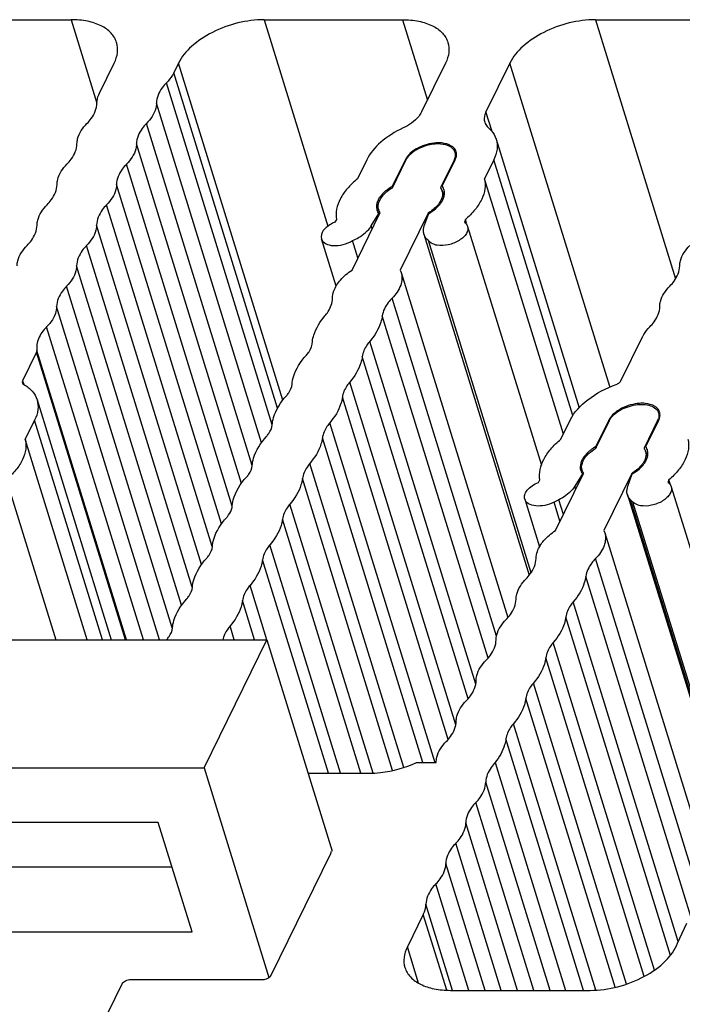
# Model space of a CAD drawing. Header units: millimetres. Extents: x 0 to 594, y 0 to 420.
# Tile 91 of 120: x 495 to 506, y 158 to 175. Entities that reach past the tile are written whole.
import ezdxf

# ---------------------------------------------------------------- set-up
doc = ezdxf.new("R2010")
doc.units = ezdxf.units.MM
doc.header["$LTSCALE"] = 32.67
doc.layers.get('0').update_dxf_attribs({"linetype": 'CONTINUOUS'})
doc.layers.add('3_ALL_AXES', color=7, linetype='CONTINUOUS')

msp = doc.modelspace()

# ---------------------------------------------------------------- linework, layer by layer
at = {"color": 7, "linetype": 'CONTINUOUS'}
for p, q in [((490.60235, 164.44135), (498.83664, 164.44135)), ((497.75679, 162.24085), (498.83664, 164.44135)), ((498.83664, 164.44135), (499.95966, 160.80725)), ((489.5225, 162.24085), (497.75679, 162.24085)), ((497.75679, 162.24085), (498.87089, 158.63563)), ((496.96963, 161.30086), (490.89062, 161.30086)), ((497.55059, 159.42087), (496.96963, 161.30086)), ((492.02066, 160.53977), (497.20482, 160.53977)), ((491.47158, 159.42087), (497.55059, 159.42087))]:
    msp.add_line(p, q, dxfattribs=at)
at = {"layer": '3_ALL_AXES', "color": 7, "linetype": 'CONTINUOUS'}
for p, q in [((493.09765, 175.09701), (495.47399, 175.09701)), ((498.78978, 175.09701), (501.16614, 175.09701)), ((504.48196, 175.09701), (506.85831, 175.09701)), ((495.96069, 173.83648), (496.21322, 174.35108)), ((497.31846, 174.35108), (497.23736, 174.18582)), ((501.90536, 174.35108), (501.494, 173.5128)), ((503.01064, 174.35108), (502.59927, 173.5128)), ((502.77571, 173.04125), (504.20095, 168.42918)), ((500.55208, 172.69138), (500.39087, 172.36288)), ((500.99231, 172.23709), (501.21524, 172.69138)), ((500.99255, 172.20954), (501.22442, 172.68206)), ((502.05338, 172.68206), (501.8215, 172.20954)), ((501.8489, 172.23709), (502.07183, 172.69138)), ((502.73499, 172.69138), (502.57379, 172.36288)), ((503.92976, 167.97497), (502.57379, 172.36288)), ((501.0001, 172.21188), (500.99231, 172.23709)), ((501.84489, 172.16036), (501.8777, 172.05421)), ((500.29844, 170.7951), (500.7791, 171.77459)), ((500.62931, 171.55345), (500.76098, 171.76569)), ((500.7663, 171.7485), (500.76098, 171.76569)), ((501.60806, 171.77459), (501.12739, 170.7951)), ((501.54093, 171.55345), (501.61757, 171.76569)), ((501.6114, 171.76379), (501.60806, 171.77459)), ((500.00482, 171.61944), (499.96182, 171.59782)), ((500.03141, 171.66231), (500.00482, 171.61944)), ((502.24567, 171.66231), (502.23019, 171.61944)), ((502.23019, 171.61944), (502.25196, 171.59782)), ((502.26441, 171.60166), (502.24567, 171.66231)), ((502.28463, 171.54503), (503.55208, 167.44357)), ((500.02539, 170.51583), (499.77303, 171.33245)), ((500.4004, 171.00288), (500.30866, 171.29976)), ((501.53416, 171.40881), (503.3446, 165.55024)), ((503.37608, 165.59316), (501.6126, 171.29976)), ((501.12739, 170.7951), (501.1445, 170.75152)), ((501.14472, 170.75158), (502.97718, 164.82174)), ((504.91874, 168.89234), (505.28778, 169.64438)), ((494.88093, 169.38397), (494.63972, 168.89243)), ((494.88725, 168.56565), (496.16176, 164.44135)), ((494.84653, 168.21579), (494.68533, 167.88728)), ((503.88673, 167.88728), (504.04793, 168.21579)), ((504.7111, 168.21579), (504.48817, 167.7615)), ((504.48839, 167.73394), (504.72027, 168.20646)), ((505.54923, 168.20646), (505.31735, 167.73394)), ((505.34475, 167.7615), (505.56768, 168.21579)), ((495.7502, 164.44135), (494.68533, 167.88728)), ((504.49596, 167.73628), (504.48817, 167.7615)), ((505.34074, 167.68476), (505.37355, 167.57861)), ((503.50045, 167.14391), (503.52721, 167.18705)), ((503.79429, 166.31951), (504.27495, 167.299)), ((504.25684, 167.2901), (504.12517, 167.07786)), ((504.26215, 167.27291), (504.25684, 167.2901)), ((505.10391, 167.299), (504.62325, 166.31951)), ((505.03678, 167.07786), (505.11342, 167.2901)), ((505.10725, 167.28819), (505.10391, 167.299)), ((505.74191, 167.18705), (505.72633, 167.14391)), ((505.7681, 167.10228), (505.74191, 167.18705)), ((494.3995, 167.07078), (495.21205, 164.44135)), ((505.78381, 167.07078), (507.31018, 162.13144)), ((503.26635, 166.85713), (503.51967, 166.03738)), ((503.85194, 166.84664), (503.76965, 166.80492)), ((505.03002, 166.93321), (506.84847, 161.0487)), ((505.12442, 166.80492), (505.08308, 166.84664)), ((504.62325, 166.31951), (504.64036, 166.27593)), ((504.64058, 166.27599), (506.46187, 160.38228)), ((501.4082, 162.33226), (501.74547, 162.33226)), ((502.75832, 162.33174), (503.96834, 158.41611)), ((499.54602, 162.14577), (500.58561, 162.14577)), ((498.91112, 158.67719), (499.93606, 160.7658)), ((501.5236, 159.7215), (501.24906, 159.16204)), ((505.88876, 159.22593), (506.05146, 159.5678)), ((496.49817, 158.6026), (498.76398, 158.6026)), ((495.96669, 157.74478), (496.35104, 158.528)), ((501.98828, 158.41611), (504.39015, 158.41611))]:
    msp.add_line(p, q, dxfattribs=at)
at = {"layer": '3_ALL_AXES', "color": 9, "linetype": 'CONTINUOUS'}
for p, q in [((495.47399, 175.09701), (495.9174, 173.66213)), ((498.78978, 175.09701), (499.88561, 171.55089)), ((501.16614, 175.09701), (501.59322, 173.71499)), ((504.48196, 175.09701), (505.85793, 170.64438)), ((499.10869, 168.55788), (497.31846, 174.35108)), ((504.72737, 168.79574), (503.01064, 174.35108)), ((499.01857, 168.4218), (497.23736, 174.18582)), ((498.92623, 168.13446), (497.1102, 174.01114)), ((498.74172, 167.82751), (496.93877, 173.66184)), ((502.7043, 173.17294), (502.59927, 173.5128)), ((498.58341, 167.43572), (496.76735, 173.31251)), ((498.39894, 167.12862), (496.59593, 172.96317)), ((498.24124, 166.73496), (496.42452, 172.61388)), ((501.21867, 172.68028), (501.21524, 172.69138)), ((502.05874, 172.6647), (502.05338, 172.68206)), ((504.09364, 168.29481), (502.73499, 172.69138)), ((498.05567, 166.43145), (496.2531, 172.26456)), ((497.89644, 166.04251), (496.08165, 171.91518)), ((497.71276, 165.73269), (495.9102, 171.5658)), ((500.64526, 171.50185), (500.62931, 171.55345)), ((497.55354, 165.34376), (495.73875, 171.21643)), ((497.36972, 165.03372), (495.56717, 170.86679)), ((497.21082, 164.64506), (495.39598, 170.5179)), ((502.78132, 164.50352), (500.98662, 170.31117)), ((496.99423, 164.44135), (495.22445, 170.16835)), ((502.63559, 164.12442), (500.81821, 170.00547)), ((496.71465, 164.44135), (495.0529, 169.81877)), ((502.42471, 163.67659), (500.6039, 169.56875)), ((496.40832, 164.44135), (494.88093, 169.38397)), ((496.42307, 164.44135), (494.88622, 169.4146)), ((502.29269, 163.42566), (500.47531, 169.30671)), ((494.63968, 168.89234), (494.65888, 168.83021)), ((502.08181, 162.97785), (500.261, 168.86999)), ((501.94979, 162.72692), (500.13241, 168.60796)), ((496.01292, 164.44135), (494.84653, 168.21579)), ((504.71453, 168.20469), (504.7111, 168.21579)), ((505.55459, 168.18911), (505.54923, 168.20646)), ((501.72449, 162.32577), (499.9181, 168.17124)), ((501.51293, 162.33226), (499.78952, 167.90921)), ((501.18995, 162.24716), (499.5752, 167.47249)), ((500.99685, 162.19385), (499.4466, 167.21045)), ((504.14111, 167.02626), (504.12517, 167.07786)), ((503.92962, 166.59528), (503.85194, 166.84664)), ((506.86393, 161.0838), (505.08308, 166.84664)), ((500.66178, 162.1479), (499.23229, 166.77373)), ((503.87121, 166.47626), (503.76965, 166.80492)), ((506.87188, 161.15014), (505.12442, 166.80492)), ((500.45288, 162.14577), (499.1037, 166.5117)), ((500.10361, 162.14577), (498.88939, 166.07498)), ((506.30393, 159.94137), (504.48248, 165.83558)), ((499.89405, 162.14577), (498.76081, 165.81295)), ((506.12019, 159.68525), (504.31407, 165.52988)), ((498.8355, 164.441), (498.54649, 165.37623)), ((498.62583, 164.44135), (498.41791, 165.11419)), ((505.90337, 159.25664), (504.09975, 165.09316)), ((505.76815, 159.01608), (503.97117, 164.83112)), ((498.27656, 164.44135), (498.2036, 164.67747)), ((505.49651, 158.76486), (503.75686, 164.3944)), ((505.32047, 158.6564), (503.62827, 164.13237)), ((505.01237, 158.5232), (503.41396, 163.69565)), ((504.81984, 158.46809), (503.28537, 163.43362)), ((504.48567, 158.41919), (503.07105, 162.9969)), ((504.27734, 158.41611), (502.94254, 162.73549)), ((503.70174, 158.41611), (502.59657, 161.99244)), ((503.42233, 158.41611), (502.42512, 161.64306)), ((503.14291, 158.41611), (502.25367, 161.29368)), ((502.8635, 158.41611), (502.08222, 160.94431)), ((502.58408, 158.41611), (501.91078, 160.59493)), ((502.30467, 158.41611), (501.73933, 160.24555)), ((502.02526, 158.41611), (501.56788, 159.89618)), ((501.92626, 158.4185), (501.5236, 159.7215)), ((501.44115, 158.54043), (501.24906, 159.16204))]:
    msp.add_line(p, q, dxfattribs=at)
at = {"layer": '3_ALL_AXES', "color": 7, "linetype": 'CONTINUOUS'}
for centre, radius, start, end in [((501.92726, 172.77118), 0.14818, 6.945136, 17.165945), ((501.94259, 172.78374), 0.15202, 13.668382, 17.192223), ((501.4417, 171.47356), 0.88596, 120.479191, 121.402769), ((501.65983, 172.1025), 0.1939, 22.516523, 33.508151), ((501.66435, 172.10458), 0.18893, 17.168643, 22.45899), ((501.66412, 172.10454), 0.18915, 11.57546, 17.159677), ((501.6741, 172.11165), 0.21516, 33.458087, 35.664258), ((501.67822, 172.11436), 0.21022, 30.213033, 33.461158), ((501.69036, 172.12049), 0.1966, 14.60224, 17.173111), ((500.92171, 171.88285), 0.19886, 187.615345, 197.14155), ((500.93648, 171.8796), 0.18915, 191.575459, 197.159677), ((500.93626, 171.87956), 0.18893, 197.168643, 202.458989), ((500.94078, 171.88164), 0.1939, 202.516522, 213.50815), ((505.32926, 168.31452), 0.24508, 333.839106, 337.51568), ((505.35052, 168.30588), 0.22214, 337.476507, 343.818886), ((505.43844, 168.30815), 0.15202, 13.674146, 17.192269), ((505.15568, 167.6269), 0.1939, 22.515845, 33.507365), ((505.1602, 167.62898), 0.18893, 17.168636, 22.458317), ((505.16995, 167.63606), 0.21516, 33.454891, 35.662626), ((505.17407, 167.63877), 0.21022, 30.211473, 33.45795), ((505.18621, 167.6449), 0.1966, 14.599901, 17.173111), ((505.15997, 167.62894), 0.18915, 11.574919, 17.15967), ((504.43233, 167.404), 0.18915, 191.574919, 197.15967), ((504.42929, 167.41394), 0.21231, 210.229898, 215.681778), ((504.43211, 167.40396), 0.18893, 197.168636, 202.458317), ((504.43663, 167.40604), 0.1939, 202.515845, 213.507365)]:
    msp.add_arc(centre, radius, start, end, dxfattribs=at)
for points, knots in [([(496.25444, 174.70537), (496.23598, 174.76512), (496.16383, 174.88329), (495.98258, 175.00737), (495.74486, 175.08212), (495.56793, 175.09701), (495.47399, 175.09701)], [0, 0, 0, 0, 0.20223154, 0.43007057, 0.69618042, 1, 1, 1, 1]), ([(498.78982, 175.09701), (498.63835, 175.09701), (498.33065, 175.05552), (497.90374, 174.89887), (497.54814, 174.66765), (497.37176, 174.4597), (497.31846, 174.35108)], [0, 0, 0, 0, 0.26470185, 0.53664853, 0.7885464, 1, 1, 1, 1]), ([(501.16614, 175.09701), (501.26009, 175.09701), (501.43701, 175.08212), (501.67473, 175.00736), (501.85598, 174.88329), (501.92813, 174.76512), (501.94659, 174.70537)], [0, 0, 0, 0, 0.30381956, 0.56992911, 0.79776816, 1, 1, 1, 1]), ([(504.48196, 175.09701), (504.33049, 175.09701), (504.0228, 175.05551), (503.5959, 174.89886), (503.24031, 174.66765), (503.06394, 174.4597), (503.01064, 174.35108)], [0, 0, 0, 0, 0.26470468, 0.53665016, 0.78854618, 1, 1, 1, 1]), ([(496.21322, 174.35108), (496.24128, 174.40827), (496.28059, 174.52559), (496.27139, 174.65053), (496.25444, 174.70537)], [0, 0, 0, 0, 0.52602064, 1, 1, 1, 1]), ([(501.94659, 174.70537), (501.96353, 174.65053), (501.97273, 174.52559), (501.93343, 174.40827), (501.90536, 174.35108)], [0, 0, 0, 0, 0.47397936, 1, 1, 1, 1]), ([(497.23736, 174.18582), (497.22992, 174.17067), (497.19497, 174.1074), (497.14887, 174.0507), (497.1102, 174.01114)], [0, 0, 0, 0, 0.23372087, 1, 1, 1, 1]), ([(497.1102, 174.01114), (497.08383, 173.98417), (496.99836, 173.8856), (496.93913, 173.75544), (496.93877, 173.66184)], [0, 0, 0, 0, 0.28721284, 1, 1, 1, 1]), ([(495.91641, 173.66183), (495.91646, 173.67609), (495.92068, 173.73644), (495.94038, 173.79509), (495.96069, 173.83648)], [0, 0, 0, 0, 0.23629362, 1, 1, 1, 1]), ([(495.745, 173.31252), (495.77136, 173.33949), (495.85683, 173.43807), (495.91605, 173.56823), (495.91641, 173.66183)], [0, 0, 0, 0, 0.2872126, 1, 1, 1, 1]), ([(496.93877, 173.66184), (496.93866, 173.63286), (496.92011, 173.50104), (496.83912, 173.38592), (496.76735, 173.31251)], [0, 0, 0, 0, 0.22013158, 1, 1, 1, 1]), ([(501.494, 173.5128), (501.48051, 173.48533), (501.4013, 173.3666), (501.27775, 173.28398), (501.17739, 173.23669)], [0, 0, 0, 0, 0.2162271, 1, 1, 1, 1]), ([(502.59927, 173.5128), (502.592, 173.49799), (502.56916, 173.44238), (502.56573, 173.37743), (502.57865, 173.33565)], [0, 0, 0, 0, 0.2739288, 1, 1, 1, 1]), ([(495.57356, 172.96317), (495.57367, 172.99216), (495.59223, 173.12398), (495.67322, 173.2391), (495.745, 173.31252)], [0, 0, 0, 0, 0.2201327, 1, 1, 1, 1]), ([(496.76735, 173.31251), (496.74098, 173.28554), (496.6555, 173.18695), (496.59627, 173.05678), (496.59593, 172.96317)], [0, 0, 0, 0, 0.28721665, 1, 1, 1, 1]), ([(502.57865, 173.33565), (502.58736, 173.30748), (502.60852, 173.27165), (502.63701, 173.2436), (502.64489, 173.23669)], [0, 0, 0, 0, 0.73775782, 1, 1, 1, 1]), ([(501.17739, 173.23669), (501.03929, 173.17163), (500.7983, 173.02345), (500.60827, 172.80587), (500.55208, 172.69138)], [0, 0, 0, 0, 0.5448272, 1, 1, 1, 1]), ([(502.64489, 173.23669), (502.66046, 173.22305), (502.71673, 173.16766), (502.75852, 173.0969), (502.77572, 173.04125)], [0, 0, 0, 0, 0.26224218, 1, 1, 1, 1]), ([(495.40215, 172.61387), (495.42851, 172.64084), (495.51398, 172.73942), (495.57321, 172.86957), (495.57356, 172.96317)], [0, 0, 0, 0, 0.2872126, 1, 1, 1, 1]), ([(496.59593, 172.96317), (496.59582, 172.93419), (496.57727, 172.80239), (496.49629, 172.68728), (496.42452, 172.61388)], [0, 0, 0, 0, 0.22012907, 1, 1, 1, 1]), ([(502.00028, 172.90383), (501.9476, 172.94044), (501.79954, 172.97501), (501.57464, 172.94367), (501.36499, 172.84963), (501.25382, 172.74197), (501.22442, 172.68206)], [0, 0, 0, 0, 0.22015606, 0.49365457, 0.77095149, 1, 1, 1, 1]), ([(501.83975, 172.97797), (501.80746, 172.98096), (501.67043, 172.98149), (501.53398, 172.94289), (501.44099, 172.89577)], [0, 0, 0, 0, 0.2372598, 1, 1, 1, 1]), ([(502.04669, 172.89577), (502.03515, 172.90739), (501.97528, 172.95388), (501.89824, 172.97255), (501.83975, 172.97797)], [0, 0, 0, 0, 0.21801328, 1, 1, 1, 1]), ([(502.77572, 173.04125), (502.79247, 172.98709), (502.80148, 172.8637), (502.7627, 172.74785), (502.73499, 172.69138)], [0, 0, 0, 0, 0.4740551, 1, 1, 1, 1]), ([(501.44099, 172.89577), (501.41524, 172.88272), (501.32724, 172.83146), (501.24762, 172.75735), (501.21524, 172.69138)], [0, 0, 0, 0, 0.28204936, 1, 1, 1, 1]), ([(502.06884, 172.81492), (502.06617, 172.82357), (502.05168, 172.85873), (502.02392, 172.8874), (502.00028, 172.90383)], [0, 0, 0, 0, 0.2392814, 1, 1, 1, 1]), ([(502.05338, 172.68206), (502.05772, 172.69091), (502.07197, 172.72462), (502.0776, 172.76253), (502.07436, 172.7891)], [0, 0, 0, 0, 0.26923734, 1, 1, 1, 1]), ([(495.23071, 172.26452), (495.23082, 172.29351), (495.24938, 172.42533), (495.33037, 172.54045), (495.40215, 172.61387)], [0, 0, 0, 0, 0.2201327, 1, 1, 1, 1]), ([(496.42452, 172.61388), (496.39815, 172.58691), (496.31267, 172.48833), (496.25344, 172.35816), (496.2531, 172.26456)], [0, 0, 0, 0, 0.28722073, 1, 1, 1, 1]), ([(495.05927, 171.91518), (495.08564, 171.94216), (495.17112, 172.04074), (495.23036, 172.17091), (495.23071, 172.26452)], [0, 0, 0, 0, 0.28721643, 1, 1, 1, 1]), ([(496.2531, 172.26456), (496.25299, 172.23557), (496.23444, 172.10374), (496.15344, 171.98861), (496.08165, 171.91518)], [0, 0, 0, 0, 0.22012778, 1, 1, 1, 1]), ([(500.39087, 172.36288), (500.32823, 172.31144), (500.21694, 172.20416), (500.05951, 171.98224), (500.01013, 171.77947), (500.03141, 171.66231)], [0, 0, 0, 0, 0.29766295, 0.56272784, 1, 1, 1, 1]), ([(502.57379, 172.36288), (502.58683, 172.30773), (502.5906, 172.18543), (502.53102, 172.00205), (502.41323, 171.82203), (502.30624, 171.71438), (502.24567, 171.66231)], [0, 0, 0, 0, 0.20994584, 0.44126536, 0.70406402, 1, 1, 1, 1]), ([(500.74998, 171.91459), (500.75425, 171.9414), (500.79776, 172.06578), (500.905, 172.15625), (500.99255, 172.20954)], [0, 0, 0, 0, 0.20940727, 1, 1, 1, 1]), ([(500.79152, 172.06487), (500.80304, 172.08031), (500.85732, 172.14434), (500.925, 172.19613), (500.98006, 172.22975)], [0, 0, 0, 0, 0.22999123, 1, 1, 1, 1]), ([(501.84943, 172.1425), (501.85185, 172.13066), (501.85738, 172.07933), (501.8426, 172.02731), (501.82531, 171.99207)], [0, 0, 0, 0, 0.23531191, 1, 1, 1, 1]), ([(500.72524, 171.9171), (500.72841, 171.93869), (500.73675, 171.96746), (500.74889, 171.99443), (500.7523, 172.00139)], [0, 0, 0, 0, 0.73757721, 1, 1, 1, 1]), ([(501.80314, 171.95333), (501.79215, 171.93652), (501.73809, 171.86599), (501.6666, 171.81023), (501.60806, 171.77459)], [0, 0, 0, 0, 0.2266092, 1, 1, 1, 1]), ([(501.61757, 171.76569), (501.63592, 171.7765), (501.70311, 171.81934), (501.76448, 171.87225), (501.80192, 171.9171)], [0, 0, 0, 0, 0.26714813, 1, 1, 1, 1]), ([(501.80192, 171.9171), (501.80759, 171.9239), (501.82851, 171.95033), (501.84662, 171.97907), (501.85758, 172.00139)], [0, 0, 0, 0, 0.26253234, 1, 1, 1, 1]), ([(494.88781, 171.5658), (494.88792, 171.59479), (494.90647, 171.72662), (494.98747, 171.84176), (495.05927, 171.91518)], [0, 0, 0, 0, 0.22012777, 1, 1, 1, 1]), ([(496.08165, 171.91518), (496.05527, 171.88821), (495.96978, 171.78962), (495.91054, 171.65942), (495.9102, 171.5658)], [0, 0, 0, 0, 0.28722073, 1, 1, 1, 1]), ([(499.96182, 171.59782), (499.92975, 171.58168), (499.87197, 171.54502), (499.78956, 171.46607), (499.75894, 171.37795), (499.77304, 171.33246)], [0, 0, 0, 0, 0.31181147, 0.58633444, 1, 1, 1, 1]), ([(494.71636, 171.21643), (494.74274, 171.2434), (494.82823, 171.34199), (494.88747, 171.47218), (494.88781, 171.5658)], [0, 0, 0, 0, 0.28722075, 1, 1, 1, 1]), ([(495.9102, 171.5658), (495.91009, 171.53682), (495.89154, 171.40498), (495.81054, 171.28985), (495.73875, 171.21643)], [0, 0, 0, 0, 0.22012778, 1, 1, 1, 1]), ([(500.30866, 171.29976), (500.34354, 171.31517), (500.46528, 171.3775), (500.57704, 171.46919), (500.62931, 171.55345)], [0, 0, 0, 0, 0.27772849, 1, 1, 1, 1]), ([(501.53416, 171.4088), (501.5307, 171.41998), (501.52041, 171.46788), (501.52834, 171.51857), (501.54093, 171.55345)], [0, 0, 0, 0, 0.23977287, 1, 1, 1, 1]), ([(502.28459, 171.54502), (502.29696, 171.50523), (502.27662, 171.42927), (502.21157, 171.35522), (502.11145, 171.2797), (501.95902, 171.22015), (501.82548, 171.21015), (501.76276, 171.2201)], [0, 0, 0, 0, 0.18160262, 0.29813984, 0.43121367, 0.72321785, 1, 1, 1, 1]), ([(499.77304, 171.33246), (499.78357, 171.29845), (499.84838, 171.23392), (499.98856, 171.20758), (500.15061, 171.22589), (500.25875, 171.26978), (500.30866, 171.29976)], [0, 0, 0, 0, 0.18067187, 0.41785435, 0.70456354, 1, 1, 1, 1]), ([(501.6126, 171.29976), (501.60316, 171.30713), (501.56931, 171.33701), (501.54395, 171.3771), (501.53416, 171.4088)], [0, 0, 0, 0, 0.26521002, 1, 1, 1, 1]), ([(501.76276, 171.2201), (501.7463, 171.22271), (501.69067, 171.23503), (501.63561, 171.2661), (501.6126, 171.29976)], [0, 0, 0, 0, 0.29006581, 1, 1, 1, 1]), ([(494.54489, 170.86701), (494.545, 170.89599), (494.56355, 171.02785), (494.64457, 171.14299), (494.71636, 171.21643)], [0, 0, 0, 0, 0.22012777, 1, 1, 1, 1]), ([(495.73875, 171.21643), (495.71235, 171.18943), (495.62677, 171.09078), (495.56748, 170.96047), (495.56717, 170.86679)], [0, 0, 0, 0, 0.28724929, 1, 1, 1, 1]), ([(505.92921, 170.86701), (505.92932, 170.89599), (505.94787, 171.02785), (506.02888, 171.14299), (506.10068, 171.21643)], [0, 0, 0, 0, 0.22012777, 1, 1, 1, 1]), ([(495.56717, 170.86679), (495.56707, 170.83784), (495.54859, 170.70619), (495.46768, 170.59121), (495.39598, 170.5179)], [0, 0, 0, 0, 0.22011459, 1, 1, 1, 1]), ([(499.96425, 170.31117), (499.96441, 170.35299), (499.98785, 170.46832), (500.10163, 170.64162), (500.22608, 170.746), (500.29844, 170.7951)], [0, 0, 0, 0, 0.20644343, 0.56826652, 1, 1, 1, 1]), ([(501.14469, 170.75157), (501.16593, 170.68263), (501.15002, 170.50841), (501.04926, 170.37523), (500.98662, 170.31117)], [0, 0, 0, 0, 0.44606393, 1, 1, 1, 1]), ([(505.75776, 170.51763), (505.78413, 170.5446), (505.86962, 170.6432), (505.92886, 170.77339), (505.92921, 170.86701)], [0, 0, 0, 0, 0.28722075, 1, 1, 1, 1]), ([(495.39598, 170.5179), (495.36959, 170.49091), (495.28405, 170.39228), (495.22477, 170.26202), (495.22445, 170.16835)], [0, 0, 0, 0, 0.28723907, 1, 1, 1, 1]), ([(505.58631, 170.16825), (505.58641, 170.19723), (505.60496, 170.32907), (505.68597, 170.44421), (505.75776, 170.51763)], [0, 0, 0, 0, 0.22012777, 1, 1, 1, 1]), ([(499.83263, 170.00547), (499.8531, 170.02962), (499.92026, 170.11878), (499.96396, 170.23072), (499.96425, 170.31117)], [0, 0, 0, 0, 0.28239518, 1, 1, 1, 1]), ([(500.98662, 170.31117), (500.96349, 170.28751), (500.88642, 170.19963), (500.82938, 170.08899), (500.81821, 170.00547)], [0, 0, 0, 0, 0.28196939, 1, 1, 1, 1]), ([(495.22445, 170.16835), (495.22435, 170.13935), (495.20581, 170.00743), (495.12474, 169.89223), (495.0529, 169.81877)], [0, 0, 0, 0, 0.22011668, 1, 1, 1, 1]), ([(505.41486, 169.81887), (505.44123, 169.84585), (505.52672, 169.94444), (505.58596, 170.07463), (505.58631, 170.16825)], [0, 0, 0, 0, 0.28722075, 1, 1, 1, 1]), ([(499.61832, 169.56875), (499.62323, 169.60546), (499.66019, 169.76553), (499.75088, 169.90903), (499.83263, 170.00547)], [0, 0, 0, 0, 0.22658999, 1, 1, 1, 1]), ([(500.81821, 170.00547), (500.8133, 169.96876), (500.77634, 169.80869), (500.68565, 169.66519), (500.6039, 169.56875)], [0, 0, 0, 0, 0.22658999, 1, 1, 1, 1]), ([(495.0529, 169.81877), (494.99516, 169.75973), (494.90206, 169.63777), (494.8745, 169.48084), (494.88622, 169.4146)], [0, 0, 0, 0, 0.55110712, 1, 1, 1, 1]), ([(505.28778, 169.64438), (505.29521, 169.65951), (505.33016, 169.72271), (505.37622, 169.77935), (505.41486, 169.81887)], [0, 0, 0, 0, 0.2337377, 1, 1, 1, 1]), ([(499.51433, 169.3324), (499.53102, 169.3509), (499.58509, 169.41858), (499.62034, 169.50654), (499.61832, 169.56875)], [0, 0, 0, 0, 0.28584855, 1, 1, 1, 1]), ([(500.6039, 169.56875), (500.58632, 169.54801), (500.52699, 169.47035), (500.4847, 169.37689), (500.47531, 169.30671)], [0, 0, 0, 0, 0.27741933, 1, 1, 1, 1]), ([(499.2694, 168.83329), (499.27271, 168.87507), (499.30841, 169.06032), (499.41692, 169.22445), (499.51433, 169.3324)], [0, 0, 0, 0, 0.22371844, 1, 1, 1, 1]), ([(500.47531, 169.30671), (500.4704, 169.27), (500.43344, 169.10993), (500.34275, 168.96643), (500.261, 168.86999)], [0, 0, 0, 0, 0.22659, 1, 1, 1, 1]), ([(504.83866, 168.83013), (504.84775, 168.83346), (504.8787, 168.84733), (504.90794, 168.87035), (504.91874, 168.89234)], [0, 0, 0, 0, 0.28337157, 1, 1, 1, 1]), ([(494.65871, 168.83015), (494.71284, 168.79921), (494.80907, 168.72557), (494.87065, 168.61946), (494.88728, 168.56566)], [0, 0, 0, 0, 0.52542165, 1, 1, 1, 1]), ([(499.17143, 168.63365), (499.18554, 168.64929), (499.23233, 168.70728), (499.26516, 168.77971), (499.2694, 168.83329)], [0, 0, 0, 0, 0.28158161, 1, 1, 1, 1]), ([(500.261, 168.86999), (500.24342, 168.84926), (500.18409, 168.77159), (500.1418, 168.67813), (500.13241, 168.60796)], [0, 0, 0, 0, 0.27741938, 1, 1, 1, 1]), ([(504.04793, 168.21579), (504.1156, 168.35367), (504.35984, 168.60849), (504.66433, 168.76628), (504.83866, 168.83013)], [0, 0, 0, 0, 0.45274708, 1, 1, 1, 1]), ([(494.88728, 168.56566), (494.90403, 168.51148), (494.91291, 168.38809), (494.87423, 168.27223), (494.84653, 168.21579)], [0, 0, 0, 0, 0.47426903, 1, 1, 1, 1]), ([(498.9265, 168.13454), (498.92981, 168.17631), (498.96551, 168.36157), (499.07402, 168.52569), (499.17143, 168.63365)], [0, 0, 0, 0, 0.22371848, 1, 1, 1, 1]), ([(500.13241, 168.60796), (500.1275, 168.57125), (500.09054, 168.41118), (499.99985, 168.26768), (499.9181, 168.17124)], [0, 0, 0, 0, 0.22659001, 1, 1, 1, 1]), ([(504.93686, 168.42019), (504.91111, 168.40714), (504.8231, 168.35588), (504.74347, 168.28176), (504.7111, 168.21579)], [0, 0, 0, 0, 0.28205014, 1, 1, 1, 1]), ([(504.72027, 168.20646), (504.75596, 168.2792), (504.86103, 168.36951), (505.02223, 168.44512), (505.16302, 168.48181), (505.30068, 168.49054), (505.42229, 168.47036), (505.51759, 168.42192), (505.55611, 168.36708), (505.5647, 168.33933)], [0, 0, 0, 0, 0.24573248, 0.39244912, 0.54193939, 0.6834276, 0.80806051, 0.91188596, 1, 1, 1, 1]), ([(505.33561, 168.50238), (505.30332, 168.50537), (505.16629, 168.5059), (505.02985, 168.4673), (504.93686, 168.42019)], [0, 0, 0, 0, 0.23725954, 1, 1, 1, 1]), ([(505.54253, 168.42019), (505.531, 168.43181), (505.47112, 168.47829), (505.39409, 168.49696), (505.33561, 168.50238)], [0, 0, 0, 0, 0.21801527, 1, 1, 1, 1]), ([(505.5647, 168.33933), (505.57167, 168.3168), (505.57328, 168.28334), (505.5662, 168.25211), (505.56385, 168.24398)], [0, 0, 0, 0, 0.73598605, 1, 1, 1, 1]), ([(498.82853, 167.93489), (498.84264, 167.95053), (498.88944, 168.00852), (498.92226, 168.08096), (498.9265, 168.13454)], [0, 0, 0, 0, 0.2815816, 1, 1, 1, 1]), ([(499.9181, 168.17124), (499.90053, 168.15051), (499.8412, 168.07284), (499.79891, 167.97938), (499.78952, 167.90921)], [0, 0, 0, 0, 0.27741859, 1, 1, 1, 1]), ([(494.68533, 167.88728), (494.69836, 167.83216), (494.70215, 167.70994), (494.64265, 167.52665), (494.52498, 167.34672), (494.41811, 167.23911), (494.35759, 167.18705)], [0, 0, 0, 0, 0.20996803, 0.44129479, 0.70408356, 1, 1, 1, 1]), ([(498.5836, 167.43578), (498.58691, 167.47756), (498.62261, 167.66282), (498.73112, 167.82694), (498.82853, 167.93489)], [0, 0, 0, 0, 0.22371847, 1, 1, 1, 1]), ([(499.78952, 167.90921), (499.7846, 167.8725), (499.74764, 167.71243), (499.65695, 167.56893), (499.5752, 167.47249)], [0, 0, 0, 0, 0.22658983, 1, 1, 1, 1]), ([(503.52721, 167.18705), (503.50602, 167.30418), (503.55547, 167.50684), (503.71287, 167.72865), (503.82411, 167.83587), (503.88673, 167.88728)], [0, 0, 0, 0, 0.4372978, 0.70235995, 1, 1, 1, 1]), ([(506.06964, 167.88728), (506.08267, 167.83216), (506.08646, 167.70994), (506.02696, 167.52665), (505.9093, 167.34672), (505.80242, 167.23911), (505.74191, 167.18705)], [0, 0, 0, 0, 0.20996803, 0.44129479, 0.70408356, 1, 1, 1, 1]), ([(504.24584, 167.43899), (504.2501, 167.4658), (504.29361, 167.59018), (504.40085, 167.68065), (504.48839, 167.73394)], [0, 0, 0, 0, 0.20940766, 1, 1, 1, 1]), ([(504.40915, 167.70887), (504.39708, 167.69976), (504.35263, 167.6641), (504.31242, 167.62283), (504.28737, 167.58927)], [0, 0, 0, 0, 0.26532047, 1, 1, 1, 1]), ([(504.24815, 167.5258), (504.24088, 167.51097), (504.21799, 167.45537), (504.21463, 167.39042), (504.22754, 167.34866)], [0, 0, 0, 0, 0.27426439, 1, 1, 1, 1]), ([(505.29777, 167.44151), (505.30344, 167.44831), (505.32436, 167.47474), (505.34248, 167.50348), (505.35343, 167.5258)], [0, 0, 0, 0, 0.26253204, 1, 1, 1, 1]), ([(505.34528, 167.6669), (505.3477, 167.65506), (505.35323, 167.60373), (505.33845, 167.55172), (505.32116, 167.51647)], [0, 0, 0, 0, 0.23531188, 1, 1, 1, 1]), ([(498.48563, 167.23614), (498.49974, 167.25178), (498.54654, 167.30977), (498.57936, 167.38221), (498.5836, 167.43578)], [0, 0, 0, 0, 0.28158159, 1, 1, 1, 1]), ([(499.5752, 167.47249), (499.55762, 167.45176), (499.49829, 167.37409), (499.45599, 167.28063), (499.4466, 167.21045)], [0, 0, 0, 0, 0.27742006, 1, 1, 1, 1]), ([(505.29899, 167.47773), (505.288, 167.46092), (505.23394, 167.3904), (505.16245, 167.33464), (505.10391, 167.299)], [0, 0, 0, 0, 0.22660937, 1, 1, 1, 1]), ([(505.11342, 167.2901), (505.13178, 167.3009), (505.19896, 167.34375), (505.26033, 167.39665), (505.29777, 167.44151)], [0, 0, 0, 0, 0.26714804, 1, 1, 1, 1]), ([(498.23935, 166.71391), (498.24099, 166.75731), (498.27165, 166.95135), (498.38422, 167.12375), (498.48563, 167.23614)], [0, 0, 0, 0, 0.22295528, 1, 1, 1, 1]), ([(499.4466, 167.21045), (499.44169, 167.17374), (499.40473, 167.01367), (499.31404, 166.87017), (499.23229, 166.77373)], [0, 0, 0, 0, 0.22659, 1, 1, 1, 1]), ([(503.26637, 166.85713), (503.25893, 166.8812), (503.26128, 166.94024), (503.31049, 167.02065), (503.39284, 167.09206), (503.46231, 167.12845), (503.50045, 167.14391)], [0, 0, 0, 0, 0.18928673, 0.41618754, 0.69079292, 1, 1, 1, 1]), ([(504.12517, 167.07786), (504.11109, 167.05517), (504.03763, 166.95936), (503.93531, 166.8889), (503.85194, 166.84664)], [0, 0, 0, 0, 0.22217536, 1, 1, 1, 1]), ([(505.03001, 166.93321), (505.02656, 166.94439), (505.01626, 166.99229), (505.02419, 167.04298), (505.03678, 167.07786)], [0, 0, 0, 0, 0.23977398, 1, 1, 1, 1]), ([(505.78382, 167.07078), (505.79633, 167.03041), (505.77523, 166.95333), (505.70881, 166.87848), (505.60668, 166.80236), (505.45194, 166.74307), (505.31663, 166.73416), (505.25353, 166.74516)], [0, 0, 0, 0, 0.18175692, 0.29865819, 0.43218832, 0.72453582, 1, 1, 1, 1]), ([(505.72633, 167.14391), (505.7333, 167.13922), (505.75807, 167.12007), (505.77703, 167.09268), (505.78382, 167.07078)], [0, 0, 0, 0, 0.2682342, 1, 1, 1, 1]), ([(503.76965, 166.80492), (503.72009, 166.77979), (503.61633, 166.74402), (503.46378, 166.73328), (503.33435, 166.76359), (503.27628, 166.8251), (503.26637, 166.85713)], [0, 0, 0, 0, 0.30045601, 0.58477137, 0.8187191, 1, 1, 1, 1]), ([(498.14543, 166.54288), (498.15755, 166.55632), (498.1989, 166.60686), (498.22996, 166.66751), (498.23935, 166.71391)], [0, 0, 0, 0, 0.27660302, 1, 1, 1, 1]), ([(499.23229, 166.77373), (499.21472, 166.753), (499.15539, 166.67533), (499.11309, 166.58187), (499.1037, 166.5117)], [0, 0, 0, 0, 0.27741938, 1, 1, 1, 1]), ([(505.25353, 166.74516), (505.24027, 166.74747), (505.19385, 166.75814), (505.1486, 166.78052), (505.12442, 166.80492)], [0, 0, 0, 0, 0.28160614, 1, 1, 1, 1]), ([(497.9005, 166.04377), (497.90381, 166.08554), (497.93951, 166.2708), (498.04802, 166.43492), (498.14543, 166.54288)], [0, 0, 0, 0, 0.22371847, 1, 1, 1, 1]), ([(499.1037, 166.5117), (499.09879, 166.47499), (499.06183, 166.31492), (498.97114, 166.17142), (498.88939, 166.07498)], [0, 0, 0, 0, 0.22659001, 1, 1, 1, 1]), ([(503.4601, 165.83562), (503.46025, 165.87743), (503.4837, 165.99275), (503.59749, 166.16605), (503.72193, 166.27042), (503.79429, 166.31951)], [0, 0, 0, 0, 0.2064431, 0.56826751, 1, 1, 1, 1]), ([(504.64055, 166.27598), (504.66179, 166.20704), (504.64588, 166.03282), (504.54511, 165.89964), (504.48248, 165.83558)], [0, 0, 0, 0, 0.44606379, 1, 1, 1, 1]), ([(497.80253, 165.84412), (497.81664, 165.85976), (497.86344, 165.91775), (497.89626, 165.99019), (497.9005, 166.04377)], [0, 0, 0, 0, 0.28158159, 1, 1, 1, 1]), ([(498.88939, 166.07498), (498.87182, 166.05425), (498.81249, 165.97658), (498.7702, 165.88312), (498.76081, 165.81295)], [0, 0, 0, 0, 0.27741934, 1, 1, 1, 1]), ([(497.5576, 165.34501), (497.56091, 165.38679), (497.59661, 165.57205), (497.70512, 165.73617), (497.80253, 165.84412)], [0, 0, 0, 0, 0.22371849, 1, 1, 1, 1]), ([(503.28869, 165.48631), (503.31505, 165.51328), (503.40052, 165.61186), (503.45974, 165.74202), (503.4601, 165.83562)], [0, 0, 0, 0, 0.28721365, 1, 1, 1, 1]), ([(504.48248, 165.83558), (504.45935, 165.81192), (504.38228, 165.72404), (504.32524, 165.6134), (504.31407, 165.52988)], [0, 0, 0, 0, 0.28196947, 1, 1, 1, 1]), ([(498.76081, 165.81295), (498.75589, 165.77623), (498.71893, 165.61616), (498.62824, 165.47267), (498.54649, 165.37623)], [0, 0, 0, 0, 0.22658999, 1, 1, 1, 1]), ([(504.31407, 165.52988), (504.30915, 165.49316), (504.27219, 165.33309), (504.1815, 165.1896), (504.09975, 165.09316)], [0, 0, 0, 0, 0.22659001, 1, 1, 1, 1]), ([(497.45963, 165.14537), (497.47374, 165.16101), (497.52054, 165.219), (497.55336, 165.29144), (497.5576, 165.34501)], [0, 0, 0, 0, 0.28158164, 1, 1, 1, 1]), ([(498.54649, 165.37623), (498.52892, 165.35549), (498.46959, 165.27783), (498.4273, 165.18437), (498.41791, 165.11419)], [0, 0, 0, 0, 0.27741933, 1, 1, 1, 1]), ([(503.11713, 165.13675), (503.11724, 165.16575), (503.13582, 165.29765), (503.21686, 165.41285), (503.28869, 165.48631)], [0, 0, 0, 0, 0.22013436, 1, 1, 1, 1]), ([(497.2147, 164.64626), (497.21801, 164.68804), (497.25371, 164.87329), (497.36222, 165.03742), (497.45963, 165.14537)], [0, 0, 0, 0, 0.22371848, 1, 1, 1, 1]), ([(498.41791, 165.11419), (498.413, 165.07748), (498.37603, 164.91741), (498.28534, 164.77391), (498.2036, 164.67747)], [0, 0, 0, 0, 0.22659, 1, 1, 1, 1]), ([(502.94572, 164.78749), (502.97208, 164.81445), (503.05754, 164.91302), (503.11676, 165.04316), (503.11713, 165.13675)], [0, 0, 0, 0, 0.28720954, 1, 1, 1, 1]), ([(504.09975, 165.09316), (504.08218, 165.07242), (504.02285, 164.99476), (503.98056, 164.90129), (503.97117, 164.83112)], [0, 0, 0, 0, 0.27741936, 1, 1, 1, 1]), ([(503.97117, 164.83112), (503.96626, 164.79441), (503.92929, 164.63434), (503.8386, 164.49084), (503.75686, 164.3944)], [0, 0, 0, 0, 0.22659, 1, 1, 1, 1]), ([(497.11623, 164.44606), (497.13042, 164.46174), (497.17744, 164.51986), (497.21045, 164.59252), (497.2147, 164.64626)], [0, 0, 0, 0, 0.28167043, 1, 1, 1, 1]), ([(498.2036, 164.67747), (498.18773, 164.65875), (498.13323, 164.58806), (498.09261, 164.50486), (498.07943, 164.44134)], [0, 0, 0, 0, 0.27444681, 1, 1, 1, 1]), ([(502.77423, 164.43804), (502.77434, 164.46703), (502.79288, 164.59889), (502.87391, 164.71405), (502.94572, 164.78749)], [0, 0, 0, 0, 0.22012472, 1, 1, 1, 1]), ([(502.60282, 164.08873), (502.62918, 164.1157), (502.71465, 164.21428), (502.77388, 164.34444), (502.77423, 164.43804)], [0, 0, 0, 0, 0.28721461, 1, 1, 1, 1]), ([(503.75686, 164.3944), (503.73928, 164.37367), (503.67995, 164.296), (503.63766, 164.20254), (503.62827, 164.13237)], [0, 0, 0, 0, 0.27741937, 1, 1, 1, 1]), ([(502.43133, 163.73929), (502.43144, 163.76828), (502.44999, 163.90014), (502.53101, 164.0153), (502.60282, 164.08873)], [0, 0, 0, 0, 0.22012496, 1, 1, 1, 1]), ([(503.62827, 164.13237), (503.62336, 164.09566), (503.5864, 163.93559), (503.49571, 163.79209), (503.41396, 163.69565)], [0, 0, 0, 0, 0.22659, 1, 1, 1, 1]), ([(502.25991, 163.38998), (502.28628, 163.41695), (502.37175, 163.51552), (502.43098, 163.64568), (502.43133, 163.73929)], [0, 0, 0, 0, 0.28721527, 1, 1, 1, 1]), ([(503.41396, 163.69565), (503.39638, 163.67491), (503.33705, 163.59725), (503.29476, 163.50379), (503.28537, 163.43362)], [0, 0, 0, 0, 0.2774186, 1, 1, 1, 1]), ([(502.08843, 163.04056), (502.08854, 163.06955), (502.1071, 163.2014), (502.18811, 163.31655), (502.25991, 163.38998)], [0, 0, 0, 0, 0.22012658, 1, 1, 1, 1]), ([(503.28537, 163.43362), (503.28046, 163.39691), (503.24349, 163.23684), (503.1528, 163.09334), (503.07105, 162.9969)], [0, 0, 0, 0, 0.22658983, 1, 1, 1, 1]), ([(501.91684, 162.69106), (501.94323, 162.71804), (502.02879, 162.81666), (502.08808, 162.9469), (502.08843, 163.04056)], [0, 0, 0, 0, 0.28723591, 1, 1, 1, 1]), ([(503.07105, 162.9969), (503.05352, 162.97622), (502.9943, 162.89872), (502.95204, 162.80551), (502.94254, 162.73549)], [0, 0, 0, 0, 0.27734834, 1, 1, 1, 1]), ([(501.74547, 162.33226), (501.7447, 162.36184), (501.76043, 162.49727), (501.84334, 162.61593), (501.91684, 162.69106)], [0, 0, 0, 0, 0.2196937, 1, 1, 1, 1]), ([(502.94254, 162.73549), (502.93796, 162.70171), (502.90524, 162.55581), (502.82834, 162.42242), (502.75732, 162.33213)], [0, 0, 0, 0, 0.22884295, 1, 1, 1, 1]), ([(500.58561, 162.14577), (500.65391, 162.14577), (500.93605, 162.16344), (501.21378, 162.2427), (501.4082, 162.33226)], [0, 0, 0, 0, 0.24188721, 1, 1, 1, 1]), ([(502.75732, 162.33213), (502.73246, 162.30587), (502.65266, 162.20839), (502.59691, 162.083), (502.59657, 161.99244)], [0, 0, 0, 0, 0.28532859, 1, 1, 1, 1]), ([(502.42512, 161.64306), (502.4515, 161.67004), (502.53699, 161.76863), (502.59623, 161.89882), (502.59657, 161.99244)], [0, 0, 0, 0, 0.28722014, 1, 1, 1, 1]), ([(502.42512, 161.64306), (502.39875, 161.61609), (502.31326, 161.5175), (502.25402, 161.3873), (502.25367, 161.29368)], [0, 0, 0, 0, 0.28722011, 1, 1, 1, 1]), ([(502.08222, 160.94431), (502.1086, 160.97128), (502.19409, 161.06987), (502.25333, 161.20006), (502.25367, 161.29368)], [0, 0, 0, 0, 0.28722013, 1, 1, 1, 1]), ([(502.08222, 160.94431), (502.05585, 160.91733), (501.97036, 160.81874), (501.91112, 160.68855), (501.91078, 160.59493)], [0, 0, 0, 0, 0.28722011, 1, 1, 1, 1]), ([(501.73933, 160.24555), (501.7657, 160.27253), (501.85119, 160.37112), (501.91043, 160.50131), (501.91078, 160.59493)], [0, 0, 0, 0, 0.28722011, 1, 1, 1, 1]), ([(501.73933, 160.24555), (501.71295, 160.21858), (501.62746, 160.11999), (501.56823, 159.9898), (501.56788, 159.89618)], [0, 0, 0, 0, 0.28721928, 1, 1, 1, 1]), ([(501.5236, 159.7215), (501.5307, 159.73596), (501.55478, 159.79126), (501.56771, 159.85195), (501.56788, 159.89618)], [0, 0, 0, 0, 0.2669286, 1, 1, 1, 1]), ([(501.24906, 159.16204), (501.22101, 159.10488), (501.18178, 158.98756), (501.19086, 158.86262), (501.20782, 158.80774)], [0, 0, 0, 0, 0.5257553, 1, 1, 1, 1]), ([(504.39015, 158.41611), (504.55012, 158.41611), (504.87437, 158.46215), (505.31903, 158.63426), (505.67931, 158.8849), (505.84701, 159.11103), (505.88876, 159.22593)], [0, 0, 0, 0, 0.26889537, 0.54386154, 0.79450943, 1, 1, 1, 1]), ([(501.20782, 158.80774), (501.22628, 158.748), (501.2985, 158.62991), (501.47966, 158.50571), (501.71743, 158.43104), (501.89435, 158.41611), (501.98828, 158.41611)], [0, 0, 0, 0, 0.202214, 0.43001051, 0.69624771, 1, 1, 1, 1]), ([(496.35104, 158.528), (496.36258, 158.55152), (496.41143, 158.58841), (496.46766, 158.6026), (496.49817, 158.6026)], [0, 0, 0, 0, 0.4619649, 1, 1, 1, 1]), ([(498.76398, 158.6026), (498.79449, 158.6026), (498.85073, 158.61679), (498.89958, 158.65367), (498.91112, 158.67719)], [0, 0, 0, 0, 0.5380351, 1, 1, 1, 1])]:
    msp.add_open_spline(points, degree=3, knots=knots, dxfattribs=at)
for points in [[(502.08781, 172.82867), (502.08006, 172.85373), (502.06516, 172.87714), (502.04669, 172.89577)], [(502.09103, 172.74684), (502.0958, 172.77064), (502.09604, 172.79607), (502.0903, 172.81966)], [(502.07183, 172.69138), (502.08045, 172.70894), (502.08718, 172.72766), (502.09103, 172.74684)], [(501.87819, 172.17854), (501.87372, 172.19302), (501.86751, 172.20705), (501.85988, 172.22015)], [(501.87793, 172.05423), (501.88338, 172.07378), (501.88666, 172.09413), (501.88705, 172.11441)], [(501.88705, 172.11441), (501.88742, 172.13308), (501.88532, 172.15199), (501.88061, 172.17006)], [(500.72461, 171.8565), (500.72193, 171.87652), (500.7223, 171.89712), (500.72524, 171.9171)], [(500.7523, 172.00139), (500.76326, 172.02372), (500.77664, 172.04494), (500.79152, 172.06487)], [(501.82531, 171.99207), (501.81875, 171.97871), (501.81128, 171.96578), (501.80314, 171.95333)], [(501.85758, 172.00139), (501.86589, 172.01834), (501.87286, 172.03605), (501.87793, 172.05423)], [(500.76098, 171.76569), (500.74826, 171.78342), (500.73813, 171.80339), (500.73169, 171.82424)], [(500.75118, 171.84164), (500.7463, 171.86546), (500.74617, 171.89057), (500.74998, 171.91459)], [(502.25196, 171.59782), (502.26664, 171.58324), (502.27845, 171.56477), (502.28459, 171.54502)], [(494.88622, 169.4146), (494.88802, 169.4044), (494.8855, 169.39327), (494.88093, 169.38397)], [(494.63972, 168.89243), (494.63447, 168.88173), (494.63206, 168.86831), (494.63558, 168.85692)], [(494.63558, 168.85692), (494.63906, 168.84566), (494.64847, 168.83601), (494.65871, 168.83015)], [(505.58367, 168.35308), (505.57591, 168.37814), (505.56101, 168.40156), (505.54253, 168.42019)], [(505.56768, 168.21579), (505.5763, 168.23335), (505.58303, 168.25207), (505.58688, 168.27125)], [(505.58688, 168.27125), (505.59166, 168.29505), (505.59189, 168.32049), (505.58615, 168.34408)], [(504.48817, 167.7615), (504.46089, 167.74545), (504.43441, 167.72793), (504.40915, 167.70887)], [(505.37404, 167.70295), (505.36957, 167.71743), (505.36336, 167.73146), (505.35574, 167.74455)], [(505.38291, 167.63883), (505.38327, 167.65749), (505.38117, 167.6764), (505.37646, 167.69446)], [(504.28737, 167.58927), (504.27249, 167.56935), (504.25911, 167.54813), (504.24815, 167.5258)], [(505.35343, 167.5258), (505.36174, 167.54274), (505.36871, 167.56046), (505.37378, 167.57864)], [(505.37378, 167.57864), (505.37923, 167.59818), (505.38251, 167.61854), (505.38291, 167.63883)], [(504.22754, 167.34866), (504.23201, 167.33418), (504.23823, 167.32014), (504.24585, 167.30704)], [(504.24703, 167.36605), (504.24215, 167.38987), (504.24202, 167.41497), (504.24584, 167.43899)], [(505.32116, 167.51647), (505.3146, 167.50312), (505.30713, 167.49018), (505.29899, 167.47773)], [(505.08308, 166.84664), (505.05925, 166.87068), (505.04001, 166.90087), (505.03001, 166.93321)], [(499.93606, 160.7658), (499.94129, 160.77647), (499.94363, 160.78985), (499.94017, 160.80123)]]:
    msp.add_open_spline(points, degree=3, dxfattribs=at)

doc.saveas('drawing.dxf')
